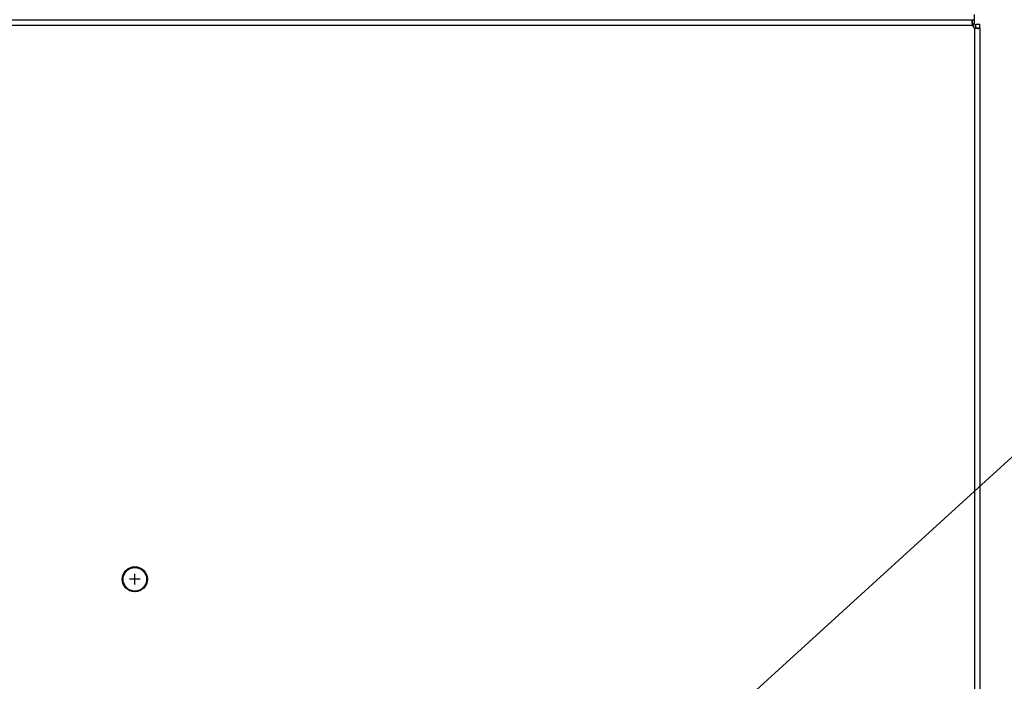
# Model space of a CAD drawing. Extents: x 29 to 422, y -226 to 287.
# Tile 57 of 63: x 167 to 206, y 156 to 183. Entities that reach past the tile are written whole.
import ezdxf

# ---------------------------------------------------------------- set-up
doc = ezdxf.new("R2010")
doc.units = 0
doc.header["$LTSCALE"] = 23.1
for name, color, linetype in [('ALL_AXIS', 7, 'CONTINUOUS'), ('ALL_CURVE', 7, 'CONTINUOUS'), ('ALL_FEATURES', 7, 'CONTINUOUS'), ('ALL_NOTE', 7, 'CONTINUOUS')]:
    doc.layers.add(name, color=color, linetype=linetype)

msp = doc.modelspace()

# ---------------------------------------------------------------- linework, layer by layer
at = {"layer": 'ALL_AXIS', "color": 7, "linetype": 'CONTINUOUS'}
for p, q in [((205, 182.701), (204.911, 182.701)), ((205, 182.541), (205, 182.701)), ((205.05, 182.541), (205.21, 182.541)), ((205.21, 182.402), (205.21, 182.541))]:
    msp.add_line(p, q, dxfattribs=at)
at = {"layer": 'ALL_AXIS', "color": 3, "linetype": 'CONTINUOUS'}
for p, q in [((205, 182.541), (204.911, 182.541)), ((205.05, 182.402), (205.05, 182.541))]:
    msp.add_line(p, q, dxfattribs=at)
at = {"layer": 'ALL_AXIS', "color": 7, "linetype": 'CONTINUOUS'}
msp.add_circle((171.45, 160.381), 0.47, dxfattribs=at)
msp.add_arc((205.09, 182.58), 0.2, 206.5866, 243.4134, dxfattribs=at)
at = {"layer": 'ALL_CURVE', "color": 2, "linetype": 'CONTINUOUS'}
for p, q in [((171.025, 160.643), (171.188, 160.807)), ((171.913, 160.343), (171.95, 160.381)), ((171.45, 159.881), (171.488, 159.918))]:
    msp.add_line(p, q, dxfattribs=at)
at = {"layer": 'ALL_CURVE', "color": 40, "linetype": 'CONTINUOUS'}
for p, q in [((171.45, 160.166), (171.45, 160.596)), ((171.665, 160.381), (171.235, 160.381))]:
    msp.add_line(p, q, dxfattribs=at)
at = {"layer": 'ALL_CURVE', "color": 4, "linetype": 'CONTINUOUS'}
msp.add_circle((171.45, 160.381), 0.5, dxfattribs=at)
at = {"layer": 'ALL_FEATURES', "color": 7, "linetype": 'CONTINUOUS'}
for p, q in [((205, 182.701), (205, 182.931)), ((204.911, 182.701), (137.99, 182.701)), ((204.911, 182.541), (204.911, 182.701)), ((204.95, 182.541), (204.95, 182.438)), ((205.05, 182.402), (205.21, 182.402)), ((205.21, 182.402), (205.21, 138.841))]:
    msp.add_line(p, q, dxfattribs=at)
at = {"layer": 'ALL_FEATURES', "color": 9, "linetype": 'CONTINUOUS'}
for p, q in [((204.911, 182.491), (137.99, 182.491)), ((204.95, 182.441), (204.947, 182.441)), ((205, 182.402), (205, 138.862))]:
    msp.add_line(p, q, dxfattribs=at)
at = {"layer": 'ALL_FEATURES', "color": 7, "linetype": 'CONTINUOUS'}
for points in [[(204.911, 182.701), (204.903, 182.698), (204.897, 182.691), (204.893, 182.678), (204.891, 182.661), (204.89, 182.639)], [(204.89, 182.639), (204.891, 182.614), (204.893, 182.586), (204.897, 182.556), (204.903, 182.524), (204.911, 182.491)], [(205, 182.402), (205.033, 182.394), (205.065, 182.388), (205.096, 182.384), (205.124, 182.381), (205.149, 182.38)], [(205.149, 182.38), (205.17, 182.381), (205.188, 182.384), (205.2, 182.388), (205.208, 182.394), (205.21, 182.402)]]:
    msp.add_lwpolyline(points, dxfattribs=at)
at = {"layer": 'ALL_FEATURES', "color": 3, "linetype": 'CONTINUOUS'}
for points in [[(204.911, 182.541), (204.903, 182.54), (204.9, 182.539)], [(205.049, 182.391), (205.05, 182.394), (205.05, 182.402)]]:
    msp.add_lwpolyline(points, dxfattribs=at)
at = {"layer": 'ALL_NOTE', "color": 2, "linetype": 'CONTINUOUS'}
msp.add_line((193.131, 153.091), (212.235, 170.493), dxfattribs=at)

doc.saveas('drawing.dxf')
